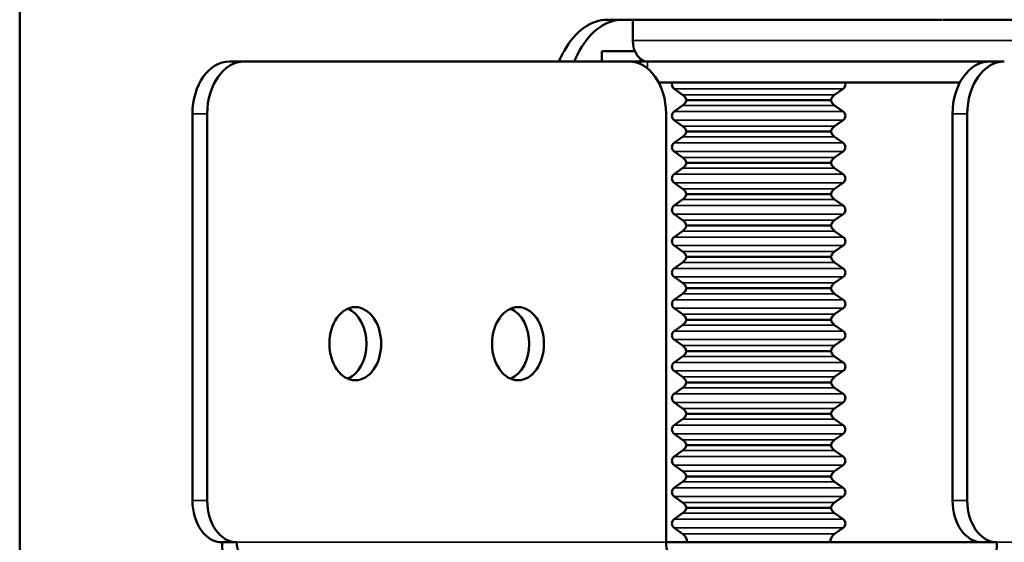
# Model space of a CAD drawing. Header units: millimetres. Extents: x -1252 to 7038, y -1657 to 2073.
# Tile 35 of 54: x 5299 to 5393, y 736 to 786. Entities that reach past the tile are written whole.
import ezdxf

# ---------------------------------------------------------------- set-up
doc = ezdxf.new("R2010")
doc.units = ezdxf.units.MM
doc.layers.add('Видимые тонкие (ГОСТ)', color=7, linetype='Continuous', lineweight=35)
doc.layers.add('Видимый контур (ГОСТ)', color=7, linetype='Continuous', lineweight=50)

msp = doc.modelspace()

# ---------------------------------------------------------------- linework, layer by layer
at = {"layer": 'Видимые тонкие (ГОСТ)'}
for p, q in [((5357.403, 784), (5429.86, 784)), ((5358.82, 781.322), (5358.82, 782)), ((5361.353, 779.391), (5377.529, 779.391)), ((5362.167, 778.817), (5376.715, 778.817)), ((5362.167, 777.782), (5376.715, 777.782)), ((5315.267, 777), (5316.679, 777)), ((5361.353, 777.208), (5377.529, 777.208)), ((5361.353, 776.391), (5377.529, 776.391)), ((5387.997, 777), (5389.409, 777)), ((5362.167, 775.817), (5376.715, 775.817)), ((5362.167, 774.782), (5376.715, 774.782)), ((5361.353, 774.208), (5377.529, 774.208)), ((5361.353, 773.391), (5377.529, 773.391)), ((5362.167, 772.817), (5376.715, 772.817)), ((5362.167, 771.782), (5376.715, 771.782)), ((5361.353, 771.208), (5377.529, 771.208)), ((5361.353, 770.391), (5377.529, 770.391)), ((5362.167, 769.817), (5376.715, 769.817)), ((5361.353, 768.208), (5377.529, 768.208)), ((5362.167, 768.782), (5376.715, 768.782)), ((5361.353, 767.391), (5377.529, 767.391)), ((5362.167, 766.817), (5376.715, 766.817)), ((5361.353, 765.208), (5377.529, 765.208)), ((5362.167, 765.782), (5376.715, 765.782)), ((5361.353, 764.391), (5377.529, 764.391)), ((5362.167, 763.817), (5376.715, 763.817)), ((5362.167, 762.782), (5376.715, 762.782)), ((5361.353, 762.208), (5377.529, 762.208)), ((5361.353, 761.391), (5377.529, 761.391)), ((5362.167, 760.817), (5376.715, 760.817)), ((5362.167, 759.782), (5376.715, 759.782)), ((5361.353, 759.208), (5377.529, 759.208)), ((5361.353, 758.391), (5377.529, 758.391)), ((5362.167, 757.817), (5376.715, 757.817)), ((5362.167, 756.782), (5376.715, 756.782)), ((5361.353, 756.208), (5377.529, 756.208)), ((5361.353, 755.391), (5377.529, 755.391)), ((5362.167, 754.817), (5376.715, 754.817)), ((5362.167, 753.782), (5376.715, 753.782)), ((5361.353, 753.208), (5377.529, 753.208)), ((5361.353, 752.391), (5377.529, 752.391)), ((5362.167, 751.817), (5376.715, 751.817)), ((5361.353, 750.208), (5377.529, 750.208)), ((5362.167, 750.782), (5376.715, 750.782)), ((5361.353, 749.391), (5377.529, 749.391)), ((5362.167, 748.817), (5376.715, 748.817)), ((5361.353, 747.208), (5377.529, 747.208)), ((5362.167, 747.782), (5376.715, 747.782)), ((5361.353, 746.391), (5377.529, 746.391)), ((5362.167, 745.817), (5376.715, 745.817)), ((5362.167, 744.782), (5376.715, 744.782)), ((5361.353, 744.208), (5377.529, 744.208)), ((5361.353, 743.391), (5377.529, 743.391)), ((5362.167, 742.817), (5376.715, 742.817)), ((5362.167, 741.782), (5376.715, 741.782)), ((5361.353, 741.208), (5377.529, 741.208)), ((5316.679, 740), (5315.267, 740)), ((5361.353, 740.391), (5377.529, 740.391)), ((5362.167, 739.817), (5376.715, 739.817)), ((5389.409, 740), (5387.997, 740)), ((5362.167, 738.782), (5376.715, 738.782)), ((5361.353, 738.208), (5377.529, 738.208)), ((5361.353, 737.391), (5377.529, 737.391)), ((5362.167, 736.817), (5376.715, 736.817)), ((5319.511, 736), (5360.581, 736)), ((5392.242, 736), (5433.233, 736))]:
    msp.add_line(p, q, dxfattribs=at)
at = {"layer": 'Видимый контур (ГОСТ)'}
for p, q in [((5298.733, 631), (5298.733, 790)), ((5386.999, 786), (5354.969, 786)), ((5357.403, 784), (5357.403, 786)), ((5424.875, 786), (5387.07, 786)), ((5354.441, 783), (5357.593, 783)), ((5354.441, 782), (5354.441, 783)), ((5320.22, 782), (5318.807, 782)), ((5357.04, 782), (5320.22, 782)), ((5357.04, 782), (5358.82, 782)), ((5358.137, 782), (5357.04, 782)), ((5358.137, 782), (5358.137, 782.247)), ((5358.468, 782.062), (5358.468, 782)), ((5391.537, 782), (5358.82, 782)), ((5358.82, 782), (5391.537, 782)), ((5392.95, 782), (5391.537, 782)), ((5359.873, 780), (5388.705, 780)), ((5362.167, 778.817), (5361.353, 779.391)), ((5376.715, 778.817), (5377.529, 779.391)), ((5362.545, 778.3), (5376.337, 778.3)), ((5362.167, 777.782), (5361.353, 777.208)), ((5376.715, 777.782), (5377.529, 777.208)), ((5315.267, 777), (5315.267, 740)), ((5316.679, 777), (5316.679, 740)), ((5360.581, 777), (5360.581, 736)), ((5362.167, 775.817), (5361.353, 776.391)), ((5376.715, 775.817), (5377.529, 776.391)), ((5387.997, 777), (5387.997, 740)), ((5389.409, 740), (5389.409, 777)), ((5362.167, 774.782), (5361.353, 774.208)), ((5362.545, 775.3), (5376.337, 775.3)), ((5376.715, 774.782), (5377.529, 774.208)), ((5362.167, 772.817), (5361.353, 773.391)), ((5376.715, 772.817), (5377.529, 773.391)), ((5362.167, 771.782), (5361.353, 771.208)), ((5362.545, 772.3), (5376.337, 772.3)), ((5376.715, 771.782), (5377.529, 771.208)), ((5362.167, 769.817), (5361.353, 770.391)), ((5376.715, 769.817), (5377.529, 770.391)), ((5362.545, 769.3), (5376.337, 769.3)), ((5362.167, 768.782), (5361.353, 768.208)), ((5376.715, 768.782), (5377.529, 768.208)), ((5362.167, 766.817), (5361.353, 767.391)), ((5376.715, 766.817), (5377.529, 767.391)), ((5362.545, 766.3), (5376.337, 766.3)), ((5362.167, 765.782), (5361.353, 765.208)), ((5376.715, 765.782), (5377.529, 765.208)), ((5362.167, 763.817), (5361.353, 764.391)), ((5376.715, 763.817), (5377.529, 764.391)), ((5362.545, 763.3), (5376.337, 763.3)), ((5362.167, 762.782), (5361.353, 762.208)), ((5376.715, 762.782), (5377.529, 762.208)), ((5362.167, 760.817), (5361.353, 761.391)), ((5376.715, 760.817), (5377.529, 761.391)), ((5362.167, 759.782), (5361.353, 759.208)), ((5362.545, 760.3), (5376.337, 760.3)), ((5376.715, 759.782), (5377.529, 759.208)), ((5362.167, 757.817), (5361.353, 758.391)), ((5376.715, 757.817), (5377.529, 758.391)), ((5362.167, 756.782), (5361.353, 756.208)), ((5362.545, 757.3), (5376.337, 757.3)), ((5376.715, 756.782), (5377.529, 756.208)), ((5362.167, 754.817), (5361.353, 755.391)), ((5376.715, 754.817), (5377.529, 755.391)), ((5362.167, 753.782), (5361.353, 753.208)), ((5362.545, 754.3), (5376.337, 754.3)), ((5376.715, 753.782), (5377.529, 753.208)), ((5362.167, 751.817), (5361.353, 752.391)), ((5376.715, 751.817), (5377.529, 752.391)), ((5362.545, 751.3), (5376.337, 751.3)), ((5362.167, 750.782), (5361.353, 750.208)), ((5376.715, 750.782), (5377.529, 750.208)), ((5362.167, 748.817), (5361.353, 749.391)), ((5376.715, 748.817), (5377.529, 749.391)), ((5362.545, 748.3), (5376.337, 748.3)), ((5362.167, 747.782), (5361.353, 747.208)), ((5376.715, 747.782), (5377.529, 747.208)), ((5362.167, 745.817), (5361.353, 746.391)), ((5376.715, 745.817), (5377.529, 746.391)), ((5362.545, 745.3), (5376.337, 745.3)), ((5362.167, 744.782), (5361.353, 744.208)), ((5376.715, 744.782), (5377.529, 744.208)), ((5362.167, 742.817), (5361.353, 743.391)), ((5376.715, 742.817), (5377.529, 743.391)), ((5362.167, 741.782), (5361.353, 741.208)), ((5362.545, 742.3), (5376.337, 742.3)), ((5376.715, 741.782), (5377.529, 741.208)), ((5362.167, 739.817), (5361.353, 740.391)), ((5376.715, 739.817), (5377.529, 740.391)), ((5362.167, 738.782), (5361.353, 738.208)), ((5362.545, 739.3), (5376.337, 739.3)), ((5376.715, 738.782), (5377.529, 738.208)), ((5362.167, 736.817), (5361.353, 737.391)), ((5376.715, 736.817), (5377.529, 737.391)), ((5319.511, 736), (5318.099, 736)), ((5390.829, 736), (5360.581, 736)), ((5390.829, 736), (5392.242, 736))]:
    msp.add_line(p, q, dxfattribs=at)
for centre, radius, start, end in [((5361.641, 779.8), 0.5, 156.42182, 234.81826), ((5377.241, 779.8), 0.5, 305.18174, 23.57818), ((5361.591, 778), 1, 17.4576, 54.81826), ((5361.591, 778.6), 1, 305.18174, 342.5424), ((5377.291, 778), 1, 125.18174, 162.5424), ((5377.291, 778.6), 1, 197.4576, 234.81826), ((5361.641, 776.8), 0.5, 125.18174, 234.81826), ((5377.241, 776.8), 0.5, 305.18174, 54.81826), ((5361.591, 775), 1, 17.4576, 54.81826), ((5377.291, 775), 1, 125.18174, 162.5424), ((5361.591, 775.6), 1, 305.18174, 342.5424), ((5377.291, 775.6), 1, 197.4576, 234.81826), ((5361.641, 773.8), 0.5, 125.18174, 234.81826), ((5377.241, 773.8), 0.5, 305.18174, 54.81826), ((5361.591, 772), 1, 17.4576, 54.81826), ((5377.291, 772), 1, 125.18174, 162.5424), ((5361.591, 772.6), 1, 305.18174, 342.5424), ((5377.291, 772.6), 1, 197.4576, 234.81826), ((5361.641, 770.8), 0.5, 125.18174, 234.81826), ((5377.241, 770.8), 0.5, 305.18174, 54.81826), ((5361.591, 769), 1, 17.4576, 54.81826), ((5377.291, 769), 1, 125.18174, 162.5424), ((5361.591, 769.6), 1, 305.18174, 342.5424), ((5377.291, 769.6), 1, 197.4576, 234.81826), ((5361.641, 767.8), 0.5, 125.18174, 234.81826), ((5377.241, 767.8), 0.5, 305.18174, 54.81826), ((5361.591, 766), 1, 17.4576, 54.81826), ((5361.591, 766.6), 1, 305.18174, 342.5424), ((5377.291, 766), 1, 125.18174, 162.5424), ((5377.291, 766.6), 1, 197.4576, 234.81826), ((5361.641, 764.8), 0.5, 125.18174, 234.81826), ((5377.241, 764.8), 0.5, 305.18174, 54.81826), ((5361.591, 763), 1, 17.4576, 54.81826), ((5361.591, 763.6), 1, 305.18174, 342.5424), ((5377.291, 763), 1, 125.18174, 162.5424), ((5377.291, 763.6), 1, 197.4576, 234.81826), ((5361.641, 761.8), 0.5, 125.18174, 234.81826), ((5377.241, 761.8), 0.5, 305.18174, 54.81826), ((5361.591, 760), 1, 17.4576, 54.81826), ((5377.291, 760), 1, 125.18174, 162.5424), ((5361.591, 760.6), 1, 305.18174, 342.5424), ((5377.291, 760.6), 1, 197.4576, 234.81826), ((5361.641, 758.8), 0.5, 125.18174, 234.81826), ((5377.241, 758.8), 0.5, 305.18174, 54.81826), ((5361.591, 757), 1, 17.4576, 54.81826), ((5377.291, 757), 1, 125.18174, 162.5424), ((5361.591, 757.6), 1, 305.18174, 342.5424), ((5377.291, 757.6), 1, 197.4576, 234.81826), ((5361.641, 755.8), 0.5, 125.18174, 234.81826), ((5377.241, 755.8), 0.5, 305.18174, 54.81826), ((5361.591, 754), 1, 17.4576, 54.81826), ((5377.291, 754), 1, 125.18174, 162.5424), ((5361.591, 754.6), 1, 305.18174, 342.5424), ((5377.291, 754.6), 1, 197.4576, 234.81826), ((5361.641, 752.8), 0.5, 125.18174, 234.81826), ((5377.241, 752.8), 0.5, 305.18174, 54.81826), ((5361.591, 751), 1, 17.4576, 54.81826), ((5361.591, 751.6), 1, 305.18174, 342.5424), ((5377.291, 751), 1, 125.18174, 162.5424), ((5377.291, 751.6), 1, 197.4576, 234.81826), ((5361.641, 749.8), 0.5, 125.18174, 234.81826), ((5377.241, 749.8), 0.5, 305.18174, 54.81826), ((5361.591, 748), 1, 17.4576, 54.81826), ((5361.591, 748.6), 1, 305.18174, 342.5424), ((5377.291, 748), 1, 125.18174, 162.5424), ((5377.291, 748.6), 1, 197.4576, 234.81826), ((5361.641, 746.8), 0.5, 125.18174, 234.81826), ((5377.241, 746.8), 0.5, 305.18174, 54.81826), ((5361.591, 745), 1, 17.4576, 54.81826), ((5361.591, 745.6), 1, 305.18174, 342.5424), ((5377.291, 745), 1, 125.18174, 162.5424), ((5377.291, 745.6), 1, 197.4576, 234.81826), ((5361.641, 743.8), 0.5, 125.18174, 234.81826), ((5377.241, 743.8), 0.5, 305.18174, 54.81826), ((5361.591, 742), 1, 17.4576, 54.81826), ((5377.291, 742), 1, 125.18174, 162.5424), ((5361.591, 742.6), 1, 305.18174, 342.5424), ((5377.291, 742.6), 1, 197.4576, 234.81826), ((5361.641, 740.8), 0.5, 125.18174, 234.81826), ((5377.241, 740.8), 0.5, 305.18174, 54.81826), ((5361.591, 739), 1, 17.4576, 54.81826), ((5377.291, 739), 1, 125.18174, 162.5424), ((5361.591, 739.6), 1, 305.18174, 342.5424), ((5377.291, 739.6), 1, 197.4576, 234.81826), ((5361.641, 737.8), 0.5, 125.18174, 234.81826), ((5377.241, 737.8), 0.5, 305.18174, 54.81826), ((5361.591, 736), 1, 0, 54.81826), ((5377.291, 736), 1, 125.18174, 180)]:
    msp.add_arc(centre, radius, start, end, dxfattribs=at)
for centre, major_axis, ratio, start_param, end_param in [((5358.82, 784), (0, -2), 0.708095, 4.712389, 6.283185), ((5318.807, 777), (0, 5), 0.708095, 0, 1.570796), ((5320.22, 777), (0, 5), 0.708095, 0, 1.570796), ((5357.04, 777), (0, 5), 0.708095, 4.712389, 6.283185), ((5391.537, 777), (0, 5), 0.708095, 0, 1.570796), ((5392.95, 777), (0, 5), 0.708095, 0, 1.570796), ((5329.429, 755), (0, -3.5), 0.708095, 0.288919, 2.852673), ((5345.007, 755), (0, -3.5), 0.708095, 0.288919, 2.852673), ((5318.099, 740), (0, -4), 0.708095, 4.712389, 6.283185), ((5319.511, 740), (0, -4), 0.708095, 4.712389, 6.283185), ((5390.829, 740), (0, -4), 0.708095, 4.712389, 6.283185), ((5392.242, 740), (0, -4), 0.708095, 4.712389, 6.283185), ((5320.924, 736), (0, 4), 0.706117, 1.570796, 1.823477), ((5320.924, 736), (0, -2), 0.706117, 4.712389, 5.235988), ((5361.993, 736), (0, -2), 0.706117, 4.712389, 5.235988), ((5389.417, 736), (0, -4), 0.706117, 1.318116, 1.570796)]:
    msp.add_ellipse(centre, major_axis=major_axis, ratio=ratio, start_param=start_param, end_param=end_param, dxfattribs=at)
for centre in [(5330.841, 755), (5346.419, 755)]:
    msp.add_ellipse(centre, major_axis=(0, 3.5), ratio=0.708095, dxfattribs=at)
for points, knots in [([(5350.339, 781.998), (5350.5, 782.375), (5350.673, 782.727), (5351.364, 783.945), (5352.012, 784.72), (5353.444, 785.747), (5354.228, 786), (5354.969, 786)], [-5.4525613, -5.4525613, -5.4525613, -5.4525613, -5.3156956, -5.3156956, -4.9327264, -4.9327264, -4.5497572, -4.5497572, -4.5497572, -4.5497572]), ([(5356.405, 786), (5355.664, 786), (5354.881, 785.747), (5353.452, 784.72), (5352.805, 783.945), (5352.115, 782.727), (5351.942, 782.375), (5351.782, 781.998)], [4.5501604, 4.5501604, 4.5501604, 4.5501604, 4.9332156, 4.9332156, 5.3162709, 5.3162709, 5.4531083, 5.4531083, 5.4531083, 5.4531083])]:
    msp.add_open_spline(points, degree=3, knots=knots, dxfattribs=at)

doc.saveas('drawing.dxf')
